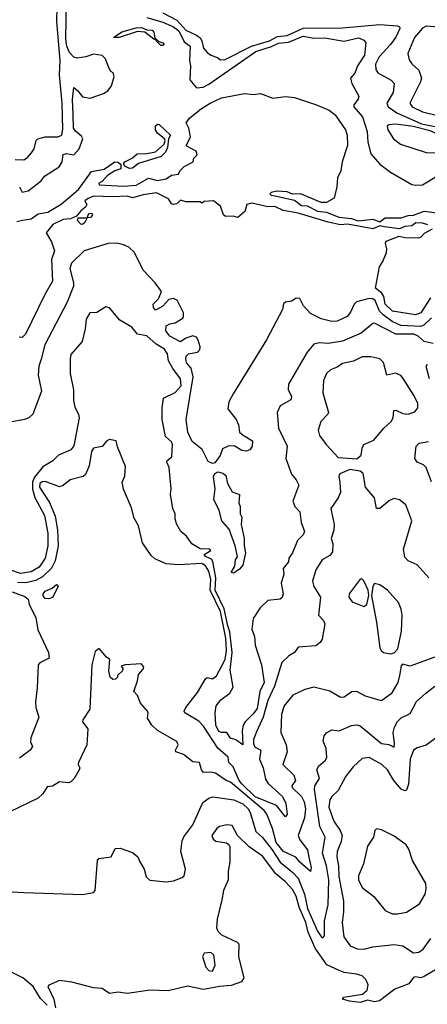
# Model space of a CAD drawing. Extents: x 1552033 to 1694788, y 811965 to 917215.
# Tile 179 of 256: x 1638921 to 1641212, y 848516 to 854054. Entities that reach past the tile are written whole.
import ezdxf

# ---------------------------------------------------------------- set-up
doc = ezdxf.new("R2010")
doc.units = 0

msp = doc.modelspace()

# ---------------------------------------------------------------- linework, layer by layer
at = {"layer": '0CON20XD'}
for points in [[(1638895, 853267.8), (1638944.3, 853265.7), (1638965, 853279.1), (1638987.5, 853305), (1639002, 853328), (1639013.6, 853375), (1639022.9, 853385), (1639065, 853395.8), (1639135.2, 853394.8), (1639158.2, 853405), (1639164.1, 853435.9), (1639159.7, 853585), (1639144.8, 853745), (1639148.8, 853825), (1639130, 854045), (1639133, 854205)], [(1638920.4, 853115), (1638935, 853083.3), (1638968.3, 853091.7), (1639041.2, 853148.8), (1639061.2, 853175), (1639142.4, 853227.6), (1639159.6, 853255), (1639164.6, 853295.4), (1639185, 853300.8), (1639225, 853294.3), (1639255, 853328.8), (1639275.8, 853385), (1639269.2, 853399.2), (1639235, 853427.3), (1639223.8, 853445), (1639221.1, 853521.1), (1639218.1, 853605), (1639225, 853672.5), (1639247.5, 853655), (1639275, 853620), (1639317, 853613), (1639391.7, 853638.3), (1639416.4, 853653.6), (1639437, 853683), (1639452.5, 853735), (1639446.1, 853756.1), (1639433.6, 853763.6), (1639423, 853783), (1639402.5, 853835), (1639385, 853852.5), (1639335, 853861.2), (1639293.6, 853846.4), (1639245, 853838.6), (1639225, 853843.8), (1639200.3, 853870.3), (1639186, 853906), (1639179.5, 853945), (1639183.5, 854163.5)], [(1639635, 854066.4), (1639725, 854041.2), (1639785, 854014.3), (1639815, 853991.3), (1639845, 853930), (1639878.4, 853905), (1639876.1, 853825), (1639881.4, 853795), (1639876.4, 853716.4), (1639915, 853670.5), (1639953.1, 853675), (1639985, 853692), (1640247.4, 853875), (1640336.6, 853903.4), (1640375, 853922.9), (1640431.1, 853928.9), (1640515, 853961.1), (1640575, 853950.6), (1640635, 853953.2), (1640745, 853932.9), (1640825, 853952.9), (1640855, 853939.2), (1640865.6, 853925.6), (1640858.1, 853855), (1640819.5, 853795), (1640805, 853754.3), (1640780.6, 853725), (1640787.3, 853695), (1640828, 853625), (1640823, 853607), (1640799.2, 853575), (1640799.2, 853565), (1640848, 853508), (1640873.8, 853425), (1640877.8, 853365), (1640895, 853300), (1640945, 853242.5), (1641005, 853197.3), (1641125, 853127.8), (1641145, 853122.9), (1641185, 853125.4), (1641275, 853180.6)], [(1639725, 854092.9), (1639805, 854051.7), (1639855, 853995.9), (1639915, 853968.3), (1639935, 853952), (1639945.6, 853935), (1639954.2, 853894.2), (1639975, 853869.7), (1639995, 853854.6), (1640031.9, 853841.9), (1640047.9, 853827.9), (1640075, 853830), (1640224.3, 853905), (1640325, 853934.9), (1640369.7, 853960.3), (1640425, 853965.5), (1640515, 854007.2), (1640735, 854008.5), (1640945, 854028.2), (1641045, 854020.2), (1641055.2, 854015), (1641057.2, 854005), (1641035, 853956.7), (1641005.8, 853915), (1640941.7, 853845), (1640921.3, 853805), (1640923.4, 853773.4), (1640933.1, 853755), (1641008.9, 853715), (1641025.3, 853695), (1641020, 853645), (1640985.3, 853585), (1640991.2, 853565), (1641040.3, 853530.3), (1641178.5, 853468.5), (1641311.6, 853441.6)], [(1639725, 853908.6), (1639715, 853909.4), (1639688.8, 853935), (1639690, 853940), (1639675, 853944.1), (1639624.2, 853984.2), (1639582.5, 853987.5), (1639480.8, 853955), (1639448, 853955), (1639495, 853985.3), (1639575, 854008.2), (1639605, 854010.8), (1639635, 853997.8), (1639665.6, 853995), (1639675.3, 853985), (1639681.5, 853951.5), (1639702.5, 853932.5), (1639726.2, 853925), (1639734, 853915), (1639725, 853908.6)], [(1641345, 854007.6), (1641205, 854018.9), (1641185, 854006.5), (1641140.9, 853955), (1641102.9, 853865), (1641109.3, 853829.3), (1641125, 853806.7), (1641165, 853770), (1641178.5, 853725), (1641173.8, 853705), (1641113.8, 853585), (1641126.7, 853565), (1641185, 853536.9), (1641255, 853519.8)], [(1638905, 852920), (1638936.4, 852926.4), (1638985, 852934.9), (1639025, 852961.7), (1639078.9, 852971.1), (1639153.6, 853016.4), (1639251.7, 853098.3), (1639325, 853200.6), (1639395, 853214.1), (1639455, 853254), (1639475, 853253.2), (1639490.2, 853240.2), (1639489.5, 853215), (1639455, 853204.6), (1639415, 853177.3), (1639385, 853144.2), (1639366.7, 853135), (1639367.5, 853125), (1639505, 853117.8), (1639575, 853123.1), (1639645, 853163.3), (1639695, 853150), (1639745, 853158.5), (1639775, 853180), (1639813.3, 853185), (1639823.8, 853206.2), (1639845, 853228.8), (1639895.9, 853254.1), (1639900, 853275), (1639918.8, 853295), (1639913.3, 853315), (1639856.7, 853345), (1639881.2, 853395), (1639872.5, 853445), (1639857.5, 853475), (1639875, 853500), (1639942.9, 853555), (1639991.1, 853585), (1640055, 853614.1), (1640185, 853638.3), (1640235, 853633.3), (1640275, 853638.5), (1640343.4, 853613.4), (1640415, 853622.7), (1640465, 853616.2), (1640588.6, 853575), (1640660, 853545), (1640695, 853520), (1640753.1, 853435), (1640761.1, 853405), (1640764.2, 853345.8), (1640732.9, 853255), (1640726.5, 853205), (1640707.1, 853165), (1640704.3, 853115), (1640688.8, 853051.2), (1640645, 853026.7), (1640616.4, 853026.4), (1640500, 853075), (1640455, 853072.5), (1640425, 853086.7), (1640365, 853090), (1640335, 853082.5), (1640327.5, 853075), (1640335, 853067.5), (1640355, 853064.2), (1640465, 853040), (1640505, 853009.5), (1640536.8, 853006.8), (1640595, 852976.5), (1640645, 852971.5), (1640715, 852943.5), (1640785.7, 852935.7), (1640822.6, 852922.6), (1640905, 852931.7), (1640945, 852916.7), (1640975, 852940.4), (1641065, 852940.3), (1641105, 852953.1), (1641135, 852954.3), (1641195, 852977.5), (1641265, 852968.5)], [(1639537.6, 853217.6), (1639511.3, 853231.3), (1639504, 853244), (1639511.1, 853255), (1639552.5, 853275), (1639580.8, 853299.2), (1639635, 853301.5), (1639685, 853311.8), (1639732.7, 853355), (1639739.2, 853375), (1639734.5, 853385), (1639695.8, 853415.8), (1639684.7, 853435), (1639685, 853457.3), (1639695, 853466), (1639705.6, 853465), (1639767.8, 853405), (1639756.7, 853383.3), (1639752, 853335), (1639741.5, 853308.5), (1639715.3, 853284.7), (1639588, 853245), (1639555, 853218.5), (1639537.6, 853217.6)], [(1641305, 853303.9), (1641355, 853319.5), (1641370.9, 853345), (1641354.5, 853365), (1641297.7, 853397.7), (1641228.5, 853428.5), (1641132.7, 853452.7), (1641035, 853467.5), (1640996.1, 853463.9), (1640985.6, 853455), (1640990, 853435), (1641022.5, 853385), (1641060.8, 853355), (1641205, 853307.8), (1641305, 853303.9)], [(1640968.7, 852888.7), (1640945, 852894), (1640905, 852877.5), (1640763.3, 852903.3), (1640725, 852899.6), (1640654.7, 852914.7), (1640485.9, 852965.9), (1640401.3, 852981.3), (1640355, 853004), (1640315, 853002.5), (1640225, 853022), (1640197.5, 853015), (1640185.7, 852975), (1640148, 852942), (1640121.7, 852948.3), (1640077, 852947), (1640066.2, 852956.2), (1640050, 853005), (1640010, 853035), (1639958.3, 853031.7), (1639945, 853022.5), (1639935, 853030), (1639855, 853030), (1639825, 853040), (1639805, 853018), (1639785, 853014.4), (1639775, 853018.8), (1639757.6, 853047.6), (1639690.5, 853080.5), (1639615, 853069.2), (1639555, 853052.5), (1639525, 853062), (1639445, 853057.5), (1639335, 853060.8), (1639305, 853048.6), (1639286.7, 853035), (1639297.5, 853015), (1639290.7, 852999.3), (1639265, 852980), (1639240, 852950), (1639207.5, 852935), (1639165, 852931), (1639107.5, 852902.5), (1639070, 852855), (1639099.1, 852805), (1639117.5, 852755), (1639100.6, 852705), (1639105, 852582.9), (1639061.5, 852508.5), (1638953.3, 852285), (1638935, 852267.5), (1638918.3, 852268.3)], [(1639275, 852902.5), (1639265, 852903.8), (1639246.7, 852925), (1639250, 852940), (1639300, 852940), (1639310, 852965), (1639326.7, 852966.7), (1639330, 852955), (1639318.3, 852941.7), (1639300, 852940), (1639287, 852913), (1639275, 852902.5)], [(1641215, 852900), (1641185, 852910.7), (1641148.3, 852911.7), (1641125, 852894.4), (1641085, 852890.6), (1641055, 852878), (1640968.7, 852888.7)], [(1641145, 852394.5), (1641015.7, 852415), (1640975, 852454.5), (1640967.2, 852497.2), (1640956.9, 852516.9), (1640921.2, 852545), (1640943.5, 852665), (1640962.5, 852695), (1640982, 852745), (1640984, 852765), (1640976.7, 852795), (1640980.7, 852809.3), (1641054.2, 852835.8), (1641085, 852829.2), (1641165, 852826.7), (1641177.7, 852832.3), (1641195.9, 852854.1), (1641242, 852878)], [(1640120.2, 851950.2), (1640095.6, 851905), (1640090.6, 851865), (1640138.2, 851805), (1640150.4, 851775), (1640156.7, 851735), (1640176.4, 851716.4), (1640230, 851685), (1640228.5, 851655), (1640215.3, 851634.7), (1640195, 851627.3), (1640170.4, 851630.4), (1640126.5, 851656.5), (1640092.5, 851655), (1640060.6, 851639.4), (1640047.8, 851602.2), (1640018.2, 851561.8), (1640005, 851557.5), (1639979.9, 851569.9), (1639945.9, 851635.9), (1639891.3, 851681.3), (1639865.4, 851735), (1639857.3, 851805), (1639895.8, 852045.8), (1639884, 852094), (1639859.2, 852125), (1639854.2, 852145.8), (1639857.5, 852162.5), (1639870, 852175), (1639920, 852185), (1639933.6, 852196.4), (1639935.7, 852215), (1639925, 852252.5), (1639915, 852268.8), (1639895, 852276.7), (1639855, 852262.5), (1639825, 852242.5), (1639765, 852273.5), (1639742.5, 852305), (1639745, 852332.5), (1639765, 852343.3), (1639795, 852348.8), (1639837.5, 852375), (1639842.5, 852385), (1639842.5, 852405), (1639806.1, 852476.1), (1639785, 852486.2), (1639759.3, 852480.7), (1639725, 852443.3), (1639685, 852420), (1639672.9, 852435), (1639670.8, 852455), (1639701.2, 852485), (1639717.5, 852525), (1639682.5, 852575), (1639615, 852646), (1639565.6, 852745), (1639534.5, 852774.5), (1639505, 852788.6), (1639466.6, 852796.6), (1639417.5, 852795), (1639283.3, 852755), (1639212.5, 852685), (1639203.3, 852655), (1639224.4, 852575), (1639223.5, 852555), (1639188.7, 852465), (1639063.3, 852225), (1639042, 852145), (1639029.4, 852105), (1639025.3, 852055.3), (1639043.6, 851965), (1638994.7, 851835), (1638973.1, 851815), (1638948.8, 851805), (1638685, 851755.8)], [(1641245, 852233.5), (1641194.7, 852244.7), (1641160, 852275), (1641135.8, 852285), (1641035, 852286.1), (1640915, 852348.1), (1640905, 852346), (1640839.8, 852290.2), (1640735, 852246.8), (1640655, 852233.1), (1640605, 852236.1), (1640575, 852228.6), (1640536.7, 852183.3), (1640432.3, 852005), (1640429.3, 851975), (1640447.8, 851935), (1640445, 851916.7), (1640385, 851882.9), (1640368.1, 851845), (1640376.6, 851756.6), (1640424.6, 851654.6), (1640417.5, 851585), (1640447.8, 851497.8), (1640475.3, 851465.3), (1640490.6, 851435), (1640456.7, 851345), (1640466.8, 851316.8), (1640496.5, 851285), (1640502.2, 851225), (1640522.7, 851175), (1640513.4, 851156.6), (1640481.8, 851125), (1640453.8, 851056.2), (1640433.8, 851025), (1640432.5, 851005), (1640402.7, 850967.3), (1640406, 850935), (1640390, 850885), (1640401.9, 850825), (1640396.7, 850803.3), (1640385, 850794.3), (1640315, 850786.7), (1640273.2, 850746.8), (1640232.5, 850685), (1640226, 850625), (1640240, 850585), (1640244.5, 850535), (1640279.5, 850425), (1640294.2, 850325), (1640271.5, 850275), (1640255, 850179.6), (1640235, 850151.4), (1640187.8, 850105), (1640177.3, 850085), (1640170.8, 850055), (1640175.7, 849974.3), (1640135, 850003.8), (1640105, 850012.9), (1640085, 850043.9), (1640055, 850044.5), (1640040.8, 850050.8), (1640022.7, 850085), (1640019.3, 850155), (1640025.2, 850195), (1640051.8, 850228.2), (1640102.3, 850265), (1640120.6, 850299.4), (1640104.3, 850395), (1640115.1, 850494.9), (1640101.5, 850611.5), (1640090, 850645), (1640070.7, 850740.7), (1640020.1, 850845), (1640023.2, 850915), (1640006.2, 851006.2), (1639999.4, 851019.4), (1639964.5, 851035), (1639958.1, 851045), (1639995, 851067.5), (1639985.4, 851075.4), (1639935, 851078.2), (1639888.8, 851105), (1639858.3, 851148.3), (1639826.7, 851175), (1639804.4, 851214.4), (1639795.8, 851245), (1639795.7, 851275), (1639782.5, 851305), (1639769.2, 851385), (1639772, 851415), (1639760.6, 851535), (1639748.1, 851565), (1639750.8, 851575), (1639776.8, 851595), (1639780.5, 851665), (1639775, 851678.8), (1639740, 851710), (1639721.2, 851805), (1639721.7, 851871.7), (1639730, 851925), (1639795, 851957), (1639828.1, 851995), (1639824, 852034), (1639782.5, 852092.5), (1639756.9, 852135), (1639751.5, 852175), (1639735, 852201.8), (1639688.6, 852228.6), (1639635, 852275.8), (1639582.7, 852285), (1639551.5, 852325), (1639483.7, 852363.7), (1639425, 852434), (1639405, 852440), (1639355, 852408), (1639315, 852405.8), (1639295, 852370), (1639289.4, 852315), (1639271.4, 852245), (1639209.3, 852170.7), (1639204.1, 852145.9), (1639204, 852065), (1639222.6, 851972.6), (1639222.8, 851912.8), (1639230.6, 851875), (1639251.9, 851835), (1639255.2, 851815.2), (1639225, 851658.1), (1639208.7, 851635), (1639138.9, 851605), (1639107.2, 851572.8), (1639050.8, 851539.2), (1639005, 851480.8), (1638992.5, 851455), (1638992.8, 851412.8), (1639006.6, 851366.6), (1639059.6, 851265), (1639080.1, 851165), (1639079.8, 851095), (1639064.8, 851025), (1639030.8, 850975), (1638985, 850947.8), (1638925, 850939.1), (1638865, 850959.2)], [(1641235, 852376.5), (1641193.1, 852336.9), (1641175, 852328.2), (1641063.6, 852333.6), (1641015, 852356.1), (1640963.8, 852393.8), (1640944.2, 852415), (1640919.2, 852475), (1640905, 852483.6), (1640885, 852485.3), (1640813.2, 852466.8), (1640800.4, 852455), (1640780.9, 852409.1), (1640761.2, 852385), (1640705, 852357.6), (1640675, 852356.4), (1640615, 852371.9), (1640555, 852401.6), (1640516.5, 852445), (1640495, 852486.9), (1640475, 852487.1), (1640448.5, 852471.5), (1640415.3, 852464.7), (1640404.7, 852455.3), (1640398.7, 852425), (1640307.3, 852252.7), (1640120.2, 851950.2)], [(1641229.7, 852490.3), (1641175, 852405.6), (1641145, 852394.5)], [(1640815, 851583.4), (1640841.2, 851605), (1640846, 851645), (1640854.8, 851665.2), (1640910.8, 851689.1), (1640965, 851754.6), (1641009.2, 851795), (1641019.2, 851815), (1641024.4, 851855.6), (1641035, 851857.1), (1641075, 851840), (1641105, 851835.8), (1641141.5, 851848.5), (1641159.2, 851870.9), (1641158.4, 851895), (1641139, 851939), (1641076.4, 852036.4), (1641062.3, 852052.3), (1641035, 852065.4), (1640984.2, 852054.2), (1640965.8, 852125.8), (1640945.9, 852145.9), (1640895, 852158.1), (1640845, 852158), (1640796.7, 852133.3), (1640735, 852119.5), (1640705, 852098.9), (1640668, 852085), (1640645.7, 852065), (1640628.6, 852025), (1640624.5, 851955), (1640656.4, 851845), (1640653.3, 851835), (1640614.2, 851795), (1640598.6, 851745), (1640605.6, 851715), (1640644.4, 851665), (1640711.9, 851591.9), (1640815, 851583.4)], [(1641224.8, 852035), (1641205.7, 852104.3), (1641212.7, 852117.3)], [(1639471.4, 851651.4), (1639462.5, 851685), (1639425, 851692.9), (1639410, 851685), (1639385, 851653.3), (1639335, 851643.3), (1639324.6, 851625.4), (1639311.2, 851545), (1639290.9, 851495), (1639278, 851485), (1639204.7, 851465.3), (1639165, 851433.6), (1639145, 851426.2), (1639065, 851457), (1639047.1, 851455), (1639034.5, 851445), (1639033.3, 851425), (1639089.1, 851339.1), (1639121.3, 851261.3), (1639134.4, 851185), (1639136.4, 851095), (1639120.6, 851009.4), (1639100.4, 850969.6), (1639049.7, 850920.3), (1639010.9, 850899.1), (1638955, 850885.9), (1638908, 850888)], [(1641236.4, 851455), (1641205.4, 851535.4), (1641190.6, 851550.6), (1641155.7, 851565.7), (1641142.5, 851585), (1641150, 851655), (1641167.2, 851672.8), (1641218, 851682)], [(1641220.8, 850915), (1641155, 850986.9), (1641105, 851009.5), (1641085, 851030.8), (1641077.5, 851075), (1641124.2, 851235), (1641090.5, 851325), (1641055, 851353.8), (1641025, 851361.4), (1640999.6, 851350.4), (1640945, 851305.5), (1640925.6, 851305.6), (1640914.7, 851365), (1640865.3, 851425), (1640850.8, 851500.8), (1640835.2, 851515.2), (1640775.9, 851524.1), (1640720.3, 851499.7), (1640714.1, 851485.9), (1640721.1, 851451.1), (1640724.4, 851395), (1640711.9, 851365), (1640670.5, 851305), (1640688.8, 851215), (1640687.3, 851182.7), (1640671.4, 851135), (1640680.4, 851105), (1640680, 851060), (1640665, 851039.4), (1640620.8, 851015), (1640585, 850960), (1640566.4, 850895), (1640574.8, 850865), (1640611.3, 850805), (1640600.9, 850705), (1640627.8, 850675), (1640636.7, 850655), (1640620.3, 850569.7), (1640609.7, 850550.3), (1640585, 850531.5), (1640486.7, 850525), (1640465.8, 850495), (1640433.1, 850475), (1640395, 850439.2), (1640353.8, 850305), (1640315.5, 850225), (1640289.7, 850130.3), (1640252, 850048), (1640235, 850005.7), (1640235, 849978), (1640245, 849962.7), (1640276.5, 849945), (1640268.1, 849895), (1640290.2, 849845), (1640302.6, 849782.6), (1640317.6, 849757.6), (1640398.2, 849685), (1640417, 849645), (1640424, 849586), (1640415, 849570), (1640365, 849634.1), (1640245, 849682.4), (1640170, 849755), (1640154.9, 849775), (1640121.3, 849851.3), (1640095.8, 849875), (1640092.1, 849905), (1640035, 849955.8), (1639955, 850080.9), (1639927.7, 850107.7), (1639848.5, 850155), (1639846.1, 850165), (1639854.7, 850185), (1639919.5, 850270.5), (1639965, 850345.8), (1639975, 850354.5), (1639982.5, 850352.5), (1640005, 850347.2), (1640027.1, 850362.9), (1640075, 850455.2), (1640083.8, 850505), (1640080.1, 850575), (1640050.3, 850725), (1639991.6, 850845), (1639996, 850905), (1639985, 850952.4), (1639965, 850983), (1639945, 850995.5), (1639815, 850986.9), (1639744.3, 850994.3), (1639680.7, 851020.7), (1639659.9, 851039.9), (1639611.3, 851111.3), (1639588, 851208), (1639565, 851250), (1639548.8, 851308.8), (1639504.2, 851414.2), (1639496.4, 851453.6), (1639512.7, 851487.3), (1639515, 851540), (1639471.4, 851651.4)], [(1640125, 850940.6), (1640110.4, 850945), (1640130.2, 850979.8), (1640134.8, 851015.2), (1640144.6, 851035), (1640131.7, 851095), (1640097.7, 851187.7), (1640057.4, 851235), (1640042.9, 851292.9), (1640011.8, 851355), (1640020.2, 851415), (1640011.2, 851485), (1640018.6, 851501.4), (1640035, 851511.7), (1640063.6, 851503.6), (1640080.1, 851490.1), (1640089.1, 851445), (1640115, 851398.1), (1640157, 851383), (1640153, 851337), (1640160, 851315), (1640160, 851275), (1640170, 851255), (1640165.8, 851215), (1640183.1, 851135), (1640182.1, 851095), (1640189.3, 851055), (1640174.7, 850985), (1640156.9, 850963.1), (1640125, 850940.6)], [(1640855, 850753.3), (1640872.5, 850765), (1640882.5, 850815), (1640880, 850845), (1640855, 850897.5), (1640845, 850907.5), (1640835, 850907.5), (1640773.3, 850825), (1640771.2, 850805), (1640790.3, 850780.3), (1640855, 850753.3)], [(1638878.8, 850835), (1638950.3, 850810.3), (1638968.8, 850795), (1638974.2, 850765), (1639011.3, 850691.3), (1639022.4, 850622.4), (1639083.3, 850495), (1639086.7, 850463.3), (1639035, 850436.7), (1639025.7, 850424.3), (1639020, 850295), (1639009.2, 850215), (1639012.1, 850185), (1639028.9, 850131.1), (1638983.9, 850013.9), (1638981.7, 849991.7), (1638992.5, 849965), (1638980, 849945), (1638919.7, 849900.3)], [(1639085, 850796.2), (1639065, 850798.8), (1639052.7, 850812.7), (1639053.8, 850825), (1639065, 850840), (1639103.8, 850856.2), (1639127.5, 850877.5), (1639136.7, 850865), (1639105, 850803.8), (1639085, 850796.2)], [(1641005, 850487.1), (1641025, 850492), (1641045.5, 850514.5), (1641066.3, 850613.7), (1641070, 850705), (1641065, 850737.5), (1641049.2, 850775), (1640988, 850845), (1640945, 850876), (1640915, 850882.5), (1640906.2, 850865), (1640897.5, 850812.5), (1640927.3, 850665), (1640945, 850521.2), (1640952.1, 850505), (1640965, 850495.5), (1641005, 850487.1)], [(1641285, 850479.4), (1641115, 850417.5), (1641071.7, 850428.3), (1641065, 850420), (1641055.7, 850364.3), (1641046.9, 850325), (1641008.8, 850261.2), (1640955, 850222), (1640865, 850249.7), (1640815, 850275.8), (1640787.4, 850272.6), (1640745, 850244.1), (1640725, 850240.8), (1640665, 850277.1), (1640575, 850299.5), (1640523.4, 850286.6), (1640455.5, 850254.5), (1640407.1, 850195), (1640393, 850147), (1640389.2, 850045), (1640418.1, 849975), (1640423.8, 849935), (1640399.4, 849865), (1640462.7, 849805), (1640470.5, 849775), (1640450.8, 849745), (1640452.5, 849735), (1640505, 849685.3), (1640520.6, 849655), (1640526.7, 849615), (1640521.5, 849565), (1640487.1, 849465), (1640495, 849440.9), (1640538.2, 849385), (1640545.9, 849344.1), (1640560, 849285), (1640555, 849262.2), (1640495, 849315.2), (1640473.1, 849343.1), (1640404.4, 849375), (1640362.1, 849425), (1640342.1, 849505), (1640310.2, 849585), (1640294.7, 849605), (1640105, 849766), (1640081.1, 849775), (1640021.4, 849815), (1639995, 849822), (1639955, 849820), (1639942, 849835), (1639932.5, 849875), (1639895, 849880), (1639841.5, 849921.5), (1639798.8, 849935), (1639796.7, 849945), (1639811.2, 849975), (1639805, 849993.3), (1639695.9, 850055.9), (1639663.3, 850085), (1639640, 850125), (1639643.8, 850155), (1639638.8, 850165), (1639599.3, 850209.3), (1639582.7, 850252.7), (1639562.5, 850275), (1639583.3, 850335), (1639588.3, 850371.7), (1639615, 850400), (1639618.1, 850411.9), (1639605, 850430), (1639575, 850429.1), (1639513.9, 850426.1), (1639491.7, 850418.3), (1639500, 850405), (1639498.3, 850391.7), (1639470, 850365), (1639470, 850355), (1639460, 850345), (1639445, 850342.5), (1639430, 850355), (1639422.3, 850392.3), (1639427.5, 850455), (1639408.3, 850468.3), (1639367, 850517), (1639345, 850500), (1639327.1, 850425), (1639315.3, 850175), (1639275.4, 850115), (1639274.7, 850104.8), (1639304.1, 850065), (1639298.1, 849975), (1639252.5, 849875), (1639250, 849865), (1639260, 849845), (1639255.9, 849834.1), (1639227.5, 849785), (1639207.5, 849765), (1639195, 849761.2), (1639145, 849767.1), (1639105, 849742.5), (1639075, 849738), (1639050.3, 849699.7), (1639024.4, 849675.6), (1638865, 849599.1)], [(1638635, 849160.8), (1638945, 849143.7), (1639275, 849134), (1639335, 849144.7), (1639344.5, 849155), (1639358, 849325), (1639365, 849336.2), (1639435.8, 849344.2), (1639457.5, 849392.5), (1639485, 849394.3), (1639555, 849370), (1639585.4, 849345.4), (1639595, 849320), (1639621.1, 849275), (1639631.7, 849231.7), (1639653.4, 849213.4), (1639745, 849203.9), (1639785, 849209.7), (1639835, 849228.1), (1639845, 849238), (1639852.2, 849275), (1639827.5, 849375), (1639834.7, 849435), (1639843.1, 849456.9), (1639894.7, 849525), (1639950.1, 849649.9), (1639984.7, 849675.3), (1640007.1, 849682.9), (1640125, 849666.7), (1640175, 849643.8), (1640205, 849615.9), (1640217.2, 849595), (1640247.5, 849487.5), (1640285, 849454.1), (1640339.6, 849385), (1640385, 849314.7), (1640456.9, 849256.9), (1640485.6, 849225.6), (1640521, 849135), (1640538.5, 849055), (1640595, 848927.1), (1640615, 848896.2), (1640625, 848890), (1640635, 848900), (1640634.6, 848984.6), (1640655.2, 849074.8), (1640658.3, 849215), (1640646.1, 849295), (1640622.4, 849365), (1640638.3, 849455), (1640608, 849515), (1640578.4, 849725), (1640580.3, 849745), (1640605.3, 849785), (1640590.4, 849835), (1640600.9, 849855), (1640640.2, 849889.8), (1640647.5, 849905), (1640643.3, 849955), (1640627.1, 849995), (1640632.5, 850025), (1640645, 850043.3), (1640675, 850059.2), (1640716.3, 850053.7), (1640785.6, 850084.4), (1640815, 850088.6), (1640835, 850082.9), (1640955, 849983.2), (1640995, 849977.3), (1641025, 849962.5), (1641027.9, 849982.1), (1641020.2, 850045), (1641027.6, 850075), (1641045, 850107.1), (1641065, 850126.4), (1641115, 850151.9), (1641150.8, 850219.2), (1641204.1, 850265.9), (1641255, 850305.5)], [(1641275.6, 850024.4), (1641205, 849972.7), (1641155, 849958.5), (1641133.5, 849945), (1641115.3, 849894.7), (1641105.5, 849754.5), (1641095, 849720), (1641085, 849716.2), (1641065, 849725.8), (1641024.1, 849774.1), (1640987.5, 849835), (1640956.7, 849865), (1640885, 849903.1), (1640845, 849898.9), (1640795, 849851.2), (1640755, 849798.6), (1640711.3, 849718.7), (1640675, 849683.6), (1640664.8, 849665), (1640658.8, 849625), (1640687.5, 849545), (1640723.1, 849493.1), (1640733, 849465), (1640728.6, 849431.4), (1640705.8, 849375), (1640702.8, 849345), (1640713.1, 849295), (1640714.8, 849235), (1640740.3, 849095), (1640741.7, 849035), (1640732.9, 848975), (1640742.5, 848895), (1640778.1, 848845), (1640818.2, 848828.2), (1640855, 848825.5), (1640905, 848839.3), (1641025, 848852.2), (1641075, 848845.3), (1641135, 848805.4), (1641165, 848809.2), (1641189.1, 848825), (1641231.8, 848885)], [(1641267.3, 848715), (1641195, 848671.8), (1641175, 848664.6), (1641145, 848670.6), (1641135, 848665.6), (1641108.5, 848631.5), (1641029.2, 848600.8), (1640942.9, 848535), (1640915, 848530.2), (1640875, 848538.8), (1640834.2, 848525.8), (1640775, 848532.4), (1640736, 848545), (1640742.5, 848555), (1640848, 848572), (1640874.3, 848595), (1640878.9, 848625), (1640867.3, 848655), (1640845, 848674.8), (1640814, 848685), (1640745, 848694.1), (1640716.4, 848706.4), (1640648.1, 848738.1), (1640581.9, 848831.9), (1640541.8, 848921.8), (1640529.1, 848975), (1640492.2, 849062.2), (1640475, 849123.7), (1640455, 849161), (1640415.6, 849205), (1640359.9, 849249.9), (1640285, 849349.7), (1640211.1, 849401.1), (1640144.8, 849464.8), (1640115, 849522.2), (1640085, 849526), (1640044.8, 849515.2), (1640029.5, 849505), (1640000.4, 849465), (1640008.9, 849445), (1640023.4, 849433.4), (1640083.7, 849423.7), (1640097.3, 849415), (1640102.7, 849402.7), (1640102.3, 849315), (1640092.3, 849265), (1640092.1, 849215), (1640066.1, 849155), (1640056.9, 849103.1), (1640030.2, 848995), (1640026.9, 848945), (1640035, 848926.5), (1640055, 848906.2), (1640143.3, 848865), (1640153.3, 848855), (1640151.7, 848781.7), (1640181.2, 848665), (1640168.1, 848641.9), (1640108.9, 848621.1), (1640045, 848616.2), (1639955, 848599), (1639865, 848618.2), (1639755, 848591.9), (1639654.3, 848595.7), (1639525, 848576), (1639475, 848583.8), (1639425, 848576.7), (1639383.7, 848603.6), (1639335, 848607.8), (1639215, 848640.2), (1639145, 848648.7), (1639085, 848622.9), (1639080, 848615), (1639113.5, 848545), (1639123.1, 848495)], [(1641045, 849024.3), (1641095.6, 849034.4), (1641168.9, 849081.1), (1641199.2, 849135), (1641205.8, 849164.2), (1641204, 849195), (1641128.6, 849325), (1641108.7, 849388.7), (1641092.8, 849412.8), (1641025, 849462), (1640955, 849496.7), (1640927, 849503), (1640916.7, 849493.3), (1640909.2, 849455), (1640875.6, 849405), (1640853.6, 849306.4), (1640825, 849237.5), (1640825.6, 849215), (1640845, 849172.9), (1640911.9, 849121.9), (1640975, 849043.8), (1641014.4, 849024.4), (1641045, 849024.3)], [(1640005, 848702.5), (1640019.6, 848735), (1640011.8, 848791.8), (1639995, 848806.5), (1639957.3, 848802.7), (1639948.2, 848785), (1639967.8, 848725), (1639985, 848705.9), (1640005, 848702.5)], [(1639075, 848510.9), (1639038.5, 848548.5), (1638996.7, 848615), (1638938.6, 848665), (1638845, 848710.6)]]:
    msp.add_lwpolyline(points, dxfattribs=at)

doc.saveas('drawing.dxf')
